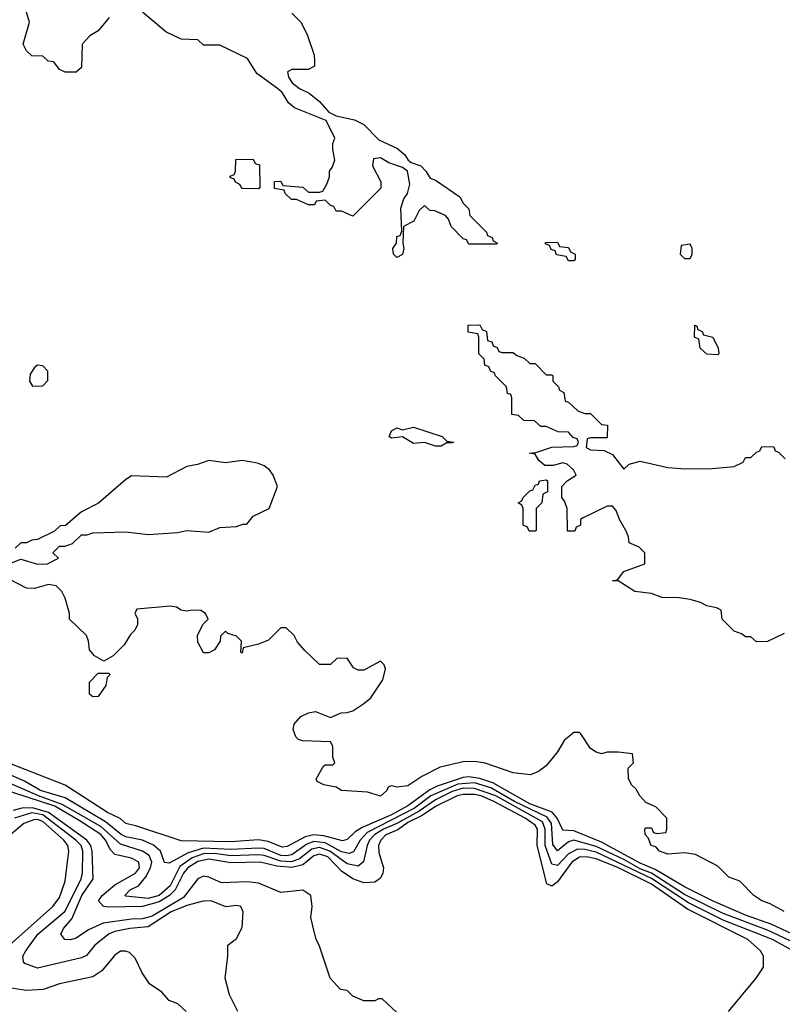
# Model space of a CAD drawing. Header units: inches. Extents: x 2348352 to 2479776, y 460422 to 613655.
# Tile 121 of 256: x 2354266 to 2357023, y 534556 to 538118. Entities that reach past the tile are written whole.
import ezdxf

# ---------------------------------------------------------------- set-up
doc = ezdxf.new("R2010")
doc.units = ezdxf.units.IN
doc.header["$MEASUREMENT"] = 0
doc.layers.add('C3553', color=7, linetype='Continuous')

msp = doc.modelspace()

# ---------------------------------------------------------------- linework, layer by layer
at = {"layer": 'C3553', "color": 4}
for points, elevation in [([(2354590, 538126), (2354550, 538078), (2354519.6, 538060.4), (2354492, 538030), (2354490, 537946), (2354470, 537928.7), (2354430, 537928.7), (2354410, 537938), (2354390, 537966), (2354368.4, 537968.4), (2354350, 537986), (2354310, 537988), (2354290, 538006), (2354278, 538030), (2354302, 538110), (2354290, 538146)], 52), ([(2355250, 538142), (2355282, 538110), (2355305.4, 538065.4), (2355331.3, 537990), (2355332, 537970), (2355332, 537950), (2355310, 537938), (2355250, 537938), (2355234, 537930), (2355238, 537910), (2355251.3, 537890), (2355278, 537870), (2355312.7, 537852.7), (2355350, 537822.8), (2355384, 537784), (2355410, 537770.7), (2355476.1, 537756.1), (2355510, 537738.8), (2355564, 537684), (2355632.5, 537652.5), (2355658.8, 537630), (2355670.6, 537610.6), (2355682, 537602), (2355716, 537590), (2355734.8, 537570), (2355750, 537544.7), (2355770, 537538), (2355856.9, 537476.9), (2355870, 537454), (2355890, 537434), (2355894, 537410), (2355954, 537350), (2355958, 537338), (2355974, 537330), (2355978, 537318), (2355994, 537310), (2355990, 537306), (2355890, 537306), (2355882, 537322), (2355870, 537326), (2355826, 537370), (2355816.4, 537396.4), (2355806, 537410), (2355767.3, 537427.3), (2355748.4, 537428.4), (2355730, 537446), (2355710, 537428), (2355690.6, 537389.4), (2355654, 537370), (2355651, 537310), (2355654.8, 537290), (2355650.7, 537269.3), (2355630, 537258), (2355618, 537270), (2355615.3, 537290), (2355628.7, 537310), (2355630, 537334), (2355642, 537338), (2355647.3, 537352.7), (2355643.7, 537436.3), (2355655.3, 537470), (2355668.7, 537490), (2355677.2, 537522.8), (2355668.7, 537570), (2355650, 537584), (2355600.9, 537600.9), (2355570, 537618), (2355544.7, 537615.3), (2355542, 537590), (2355571.6, 537531.6), (2355571.6, 537508.4), (2355470, 537408), (2355430, 537426), (2355410, 537426), (2355402, 537442), (2355390, 537446), (2355370, 537466), (2355338, 537462), (2355331.6, 537448.4), (2355310, 537448), (2355267.3, 537467.3), (2355248.4, 537468.4), (2355226, 537490), (2355222, 537502), (2355187.3, 537507.3), (2355187.3, 537532.7), (2355210, 537534), (2355218, 537518), (2355290, 537512), (2355310, 537494), (2355350, 537494), (2355362, 537498), (2355376.4, 537523.6), (2355386, 537550), (2355386, 537570), (2355396.4, 537583.6), (2355406, 537610), (2355398, 537650), (2355398, 537670), (2355406, 537690), (2355373.6, 537753.6), (2355259.3, 537799.3), (2355238, 537818), (2355214.6, 537854.6), (2355198, 537870), (2355123.7, 537923.7), (2355090, 537978), (2354990, 538026), (2354930, 538026), (2354910, 538046), (2354850, 538048), (2354794.6, 538074.6), (2354710, 538146)], 52), ([(2357030, 535898), (2356970, 535868.7), (2356930, 535868), (2356910, 535886), (2356890, 535886), (2356876.4, 535896.4), (2356850, 535906), (2356806, 535950), (2356802, 535982), (2356786, 535990), (2356750, 535998), (2356728, 536010), (2356690, 536020.9), (2356650, 536026.6), (2356587.3, 536027.3), (2356550, 536042.7), (2356490, 536049.4), (2356430, 536088.7), (2356410, 536088.7), (2356428, 536092), (2356450, 536122), (2356526, 536150), (2356526, 536190), (2356506, 536210), (2356470, 536226), (2356467.3, 536247.3), (2356458, 536270), (2356435.3, 536310), (2356423.1, 536343.1), (2356410, 536358), (2356390, 536358), (2356303.6, 536316.4), (2356294, 536310), (2356294, 536290), (2356278, 536282), (2356272.7, 536267.3), (2356247.3, 536267.3), (2356246, 536350), (2356236.4, 536376.4), (2356226, 536390), (2356226, 536430), (2356246, 536450), (2356278, 536470), (2356268, 536490), (2356246, 536510), (2356230, 536515.3), (2356194.4, 536505.6), (2356165.2, 536505.2), (2356143.1, 536523.1), (2356130, 536546), (2356108, 536550), (2356132.7, 536552.7), (2356190, 536572), (2356270, 536574), (2356282, 536578), (2356286, 536590), (2356282, 536602), (2356267.3, 536607.3), (2356250, 536626), (2356212.7, 536627.3), (2356170, 536646), (2356150, 536646), (2356127.3, 536667.3), (2356088.4, 536668.4), (2356070, 536686), (2356046, 536690), (2356046, 536750), (2356042, 536762), (2356030, 536766), (2356026, 536790), (2355986, 536830), (2355982, 536842), (2355970, 536846), (2355962, 536862), (2355948.4, 536868.4), (2355946, 536890), (2355926, 536910), (2355926, 536970), (2355922, 536982), (2355887.3, 536987.3), (2355887.3, 537012.7), (2355930, 537014), (2355938, 536998), (2355954, 536990), (2355958, 536958), (2355972.7, 536952.7), (2355978, 536938), (2355992.7, 536932.7), (2355998, 536918), (2356010, 536914), (2356050, 536914), (2356063.6, 536903.6), (2356090, 536894), (2356110, 536874), (2356130, 536874), (2356170, 536834), (2356190, 536834), (2356194, 536830), (2356194, 536810), (2356214, 536790), (2356218, 536778), (2356234, 536770), (2356238, 536738), (2356250, 536734), (2356283.6, 536703.6), (2356310, 536694), (2356330, 536694), (2356370, 536654), (2356391.1, 536651.1), (2356390, 536606), (2356330, 536606), (2356318, 536602), (2356314, 536570), (2356330, 536562), (2356379.6, 536559.6), (2356410, 536544.7), (2356450, 536492), (2356469.3, 536510.7), (2356510, 536520.7), (2356610, 536498.8), (2356673.7, 536493.7), (2356770, 536494), (2356850, 536502), (2356882, 536518), (2356890, 536534), (2356910, 536534), (2356930, 536554), (2356942, 536558), (2356950, 536574), (2356992.7, 536572.7), (2356998, 536558), (2357010, 536554), (2357034, 536530)], 52), ([(2354230, 536151.3), (2354270, 536166), (2354330, 536148), (2354366, 536150), (2354406, 536170), (2354386, 536190), (2354410, 536214), (2354430, 536214), (2354456.4, 536223.6), (2354490, 536254), (2354510, 536254), (2354530, 536262), (2354650, 536266), (2354730, 536256), (2354836.5, 536263.5), (2354870, 536270.8), (2354950, 536264.7), (2354990, 536281), (2355050, 536284.7), (2355072.7, 536292.7), (2355087.3, 536292.7), (2355110, 536322), (2355168, 536350), (2355198, 536430), (2355182, 536470), (2355168.7, 536490), (2355150, 536504), (2355126.4, 536513.6), (2355070, 536524), (2355010, 536515.3), (2354950, 536524), (2354908.9, 536508.9), (2354870, 536502), (2354796.9, 536463.1), (2354670, 536468), (2354650, 536455.3), (2354550.9, 536369.1), (2354490, 536338), (2354431.6, 536288.4), (2354412.7, 536287.3), (2354391.6, 536268.4), (2354330, 536238), (2354310, 536235.3), (2354290, 536226), (2354270, 536226), (2354250, 536206)], 56), ([(2357030, 534891.3), (2356979.6, 534919.6), (2356949.3, 534930), (2356920.9, 534950), (2356870, 535001.2), (2356830, 535016), (2356790, 535055.3), (2356710, 535098), (2356670, 535104), (2356610, 535099.3), (2356579, 535110), (2356565.6, 535125.6), (2356549, 535130), (2356538, 535158), (2356528, 535170), (2356526, 535190), (2356530, 535194), (2356550, 535194), (2356558, 535178), (2356570, 535174), (2356602, 535178), (2356606, 535190), (2356606, 535230), (2356566, 535270), (2356530, 535286), (2356508, 535310), (2356494.6, 535334.6), (2356478, 535350), (2356467.3, 535372.7), (2356466, 535410), (2356486, 535430), (2356482, 535462), (2356430, 535468), (2356390, 535468), (2356370, 535462), (2356350, 535468.7), (2356330, 535482), (2356295.1, 535535.1), (2356290, 535539), (2356270, 535539), (2356234.8, 535510), (2356210, 535469), (2356170, 535419), (2356141.4, 535398.6), (2356113.4, 535386.6), (2356050, 535393.6), (2355948.9, 535428.9), (2355910, 535434.7), (2355870, 535432.8), (2355786.4, 535413.6), (2355720.2, 535379.8), (2355670, 535346.3), (2355630, 535341.2), (2355610, 535346), (2355598, 535342), (2355594, 535330), (2355570, 535309.3), (2355524, 535324), (2355430, 535329.2), (2355410, 535342), (2355366, 535350), (2355342, 535362), (2355338, 535370), (2355363.1, 535416.9), (2355370, 535422), (2355398, 535422), (2355406, 535430), (2355398, 535450), (2355398, 535490), (2355390, 535506), (2355290, 535508.7), (2355274.6, 535514.6), (2355264, 535524), (2355255.3, 535550), (2355258, 535570), (2355282.7, 535597.3), (2355310, 535611), (2355335.3, 535615.3), (2355390, 535594), (2355428.9, 535611.1), (2355450, 535611.3), (2355470, 535618), (2355510, 535644.7), (2355535.1, 535664.9), (2355579, 535730), (2355589, 535770), (2355584, 535784), (2355570, 535798), (2355510, 535765.2), (2355490, 535765.2), (2355473.2, 535773.2), (2355450, 535808), (2355412.7, 535807.3), (2355390, 535786), (2355350, 535786), (2355296.4, 535836.4), (2355270, 535866), (2355258, 535890), (2355230, 535918), (2355210, 535918), (2355166, 535874), (2355130, 535859), (2355074, 535846), (2355070, 535826), (2355066, 535830), (2355068, 535870), (2355050, 535888), (2355018, 535898), (2355010, 535906), (2354992, 535888), (2354991.3, 535870), (2354970, 535838), (2354950, 535828), (2354930, 535828), (2354910, 535866), (2354908.7, 535890), (2354928, 535930), (2354948, 535950), (2354938, 535970), (2354920.4, 535980.4), (2354890, 535982), (2354870, 535978), (2354850, 535982), (2354832.7, 535992.7), (2354810, 535996), (2354690, 535986), (2354682, 535970), (2354691.6, 535951.6), (2354692, 535930), (2354682, 535910), (2354666.4, 535893.6), (2354643.6, 535856.4), (2354603.6, 535816.4), (2354570, 535798), (2354536.4, 535816.4), (2354518, 535838), (2354515.3, 535870), (2354508, 535890), (2354446, 535950), (2354446, 535970), (2354430, 536026), (2354418, 536050), (2354398, 536070), (2354370, 536075.1), (2354319.1, 536060.9), (2354290, 536061.2), (2354230, 536093.2)], 56), ([(2357090, 534767), (2356970, 534824.7), (2356810, 534884.4), (2356670, 534953.7), (2356550, 535029.9), (2356510, 535045.8), (2356450, 535079.9), (2356350, 535127.3), (2356270, 535149.8), (2356250, 535143.9), (2356210, 535111.6), (2356194.1, 535134.1), (2356188.6, 535210), (2356173.5, 535233.5), (2356054.6, 535290), (2355970, 535338.9), (2355910, 535356.9), (2355850, 535352.8), (2355752.3, 535310), (2355693.8, 535266.2), (2355522.3, 535177.7), (2355497.1, 535150), (2355472.4, 535107.6), (2355457.8, 535102.2), (2355430, 535107.7), (2355370, 535140.2), (2355330, 535144.7), (2355304.3, 535135.7), (2355250, 535096.8), (2355230, 535092.6), (2355210, 535094.4), (2355150, 535119.2), (2355130, 535121.5), (2355030, 535115.9), (2354930, 535121), (2354875.7, 535104.3), (2354806.8, 535066.8), (2354790, 535068.7), (2354775.4, 535110), (2354750, 535132), (2354710, 535149.8), (2354650, 535162.3), (2354633.3, 535170), (2354576.6, 535216.6), (2354430, 535302.9), (2354341.1, 535330), (2354282.8, 535362.8), (2354210, 535395.9)], 68), ([(2357110, 534786.3), (2356985.1, 534845.1), (2356890, 534878.8), (2356771.3, 534930), (2356670, 534981), (2356563.7, 535043.7), (2356510, 535067.1), (2356370, 535142.8), (2356270, 535183.2), (2356230, 535186.6), (2356209.1, 535230), (2356191, 535251), (2356110, 535281.7), (2355976.8, 535356.8), (2355930, 535373.3), (2355890, 535379.3), (2355870, 535376.9), (2355774.9, 535345.1), (2355748.6, 535331.4), (2355670, 535274.2), (2355610, 535241.8), (2355504.2, 535195.8), (2355479.5, 535180.5), (2355450, 535152.3), (2355432.7, 535147.3), (2355365.5, 535165.5), (2355330, 535169.2), (2355297.8, 535162.2), (2355233.6, 535126.4), (2355215.6, 535124.4), (2355165, 535145), (2355130, 535150.8), (2355030, 535143.4), (2354850, 535147), (2354690, 535201.1), (2354650, 535209.7), (2354628.7, 535228.7), (2354582.9, 535250), (2354430, 535348.4), (2354230, 535427.3)], 64), ([(2357169, 534690), (2356987.8, 534790), (2356810, 534860.7), (2356683.7, 534923.7), (2356550, 535011.3), (2356350, 535106.1), (2356310, 535116.2), (2356283, 535117), (2356250, 535100.7), (2356210, 535058), (2356190, 535063), (2356166, 535130), (2356166.6, 535190), (2356156, 535216), (2355987.7, 535310), (2355910, 535336.9), (2355870, 535337.7), (2355830, 535325.4), (2355770, 535296.4), (2355710, 535255.2), (2355630.1, 535209.9), (2355581.8, 535190), (2355550.2, 535170), (2355531.2, 535150), (2355522, 535130), (2355509, 535071), (2355490, 535056.3), (2355450, 535064.8), (2355387.8, 535110), (2355350, 535123.4), (2355322.4, 535117.6), (2355277.6, 535082.4), (2355248.5, 535071.5), (2355210, 535073.4), (2355150, 535094.1), (2355130, 535096.5), (2355030, 535093.2), (2354970, 535101.8), (2354930, 535099.9), (2354890, 535086.4), (2354845.3, 535054.7), (2354810, 534984.5), (2354770, 534949.3), (2354730, 534939.3), (2354650, 534947.8), (2354646, 534950), (2354665.2, 534970), (2354695.4, 534984.6), (2354722.6, 535017.4), (2354739.4, 535050), (2354744.1, 535070), (2354734.5, 535094.5), (2354710, 535109.8), (2354630, 535135.3), (2354558.8, 535198.8), (2354419.4, 535279.4), (2354334.5, 535310), (2354210, 535364.5)], 72), ([(2356828.7, 534530), (2356928.7, 534650), (2356955.3, 534690), (2356955.3, 534730), (2356945.2, 534750), (2356898.4, 534790), (2356680.7, 534900.7), (2356550, 534990.4), (2356430.9, 535050), (2356350, 535082.4), (2356315.3, 535090), (2356290, 535088.6), (2356262, 535070), (2356210, 534999.6), (2356190, 534983.7), (2356171.6, 534991.6), (2356136.8, 535130), (2356138.2, 535190), (2356130, 535204), (2356094, 535230), (2355980.4, 535290), (2355934.3, 535310), (2355910, 535315.4), (2355870, 535315.3), (2355847.4, 535310), (2355770, 535271.7), (2355721, 535239), (2355670, 535213.8), (2355632.8, 535187.2), (2355590, 535168.6), (2355571.4, 535150), (2355563.6, 535130), (2355565.1, 535105.1), (2355582, 535050), (2355579.6, 535030), (2355570, 535012), (2355550, 534997.6), (2355510, 534995.8), (2355470, 535009.7), (2355430, 535037.3), (2355379.8, 535090), (2355350, 535099.1), (2355330, 535092.9), (2355290, 535061), (2355250, 535050.4), (2355195.3, 535055.3), (2355135.3, 535070), (2355030, 535068.4), (2354950, 535081.6), (2354910, 535072.7), (2354873.7, 535050), (2354858, 535030), (2354828.1, 534970), (2354807.1, 534950), (2354770, 534926.9), (2354710, 534909.4), (2354587.2, 534907.2), (2354569.4, 534910), (2354551.3, 534930), (2354564.2, 534950), (2354610, 534988), (2354684.7, 535030), (2354699.7, 535050), (2354696.3, 535070), (2354670, 535085.1), (2354610, 535098.3), (2354594.5, 535114.6), (2354576.5, 535150), (2354558.9, 535170), (2354481.6, 535221.6), (2354392.5, 535272.5), (2354196.5, 535336.5)], 76), ([(2355630, 534526), (2355576.4, 534576.4), (2355563.6, 534576.4), (2355550, 534568), (2355510, 534568), (2355470, 534586), (2355450, 534606), (2355426, 534610), (2355388.7, 534650), (2355348.7, 534770), (2355338, 534790), (2355324.7, 534844.7), (2355319, 534870), (2355324, 534910), (2355319, 534950), (2355290, 534969.2), (2355210, 534960.9), (2355130, 534994), (2355090, 534999.7), (2354996, 534996), (2354950, 535016.4), (2354930, 535019.2), (2354910, 535009.7), (2354858.1, 534941.9), (2354744.6, 534875.4), (2354710, 534865), (2354670, 534864.1), (2354567.3, 534850), (2354515.1, 534824.9), (2354470, 534795.6), (2354450, 534789.6), (2354428.7, 534790), (2354415.1, 534810), (2354424.2, 534830), (2354454.5, 534865.5), (2354490.4, 534949.6), (2354531.8, 535010), (2354528.2, 535110), (2354523.2, 535130), (2354508.8, 535150), (2354370, 535249.9), (2354312.7, 535267.3), (2354273.8, 535266.2), (2354242.2, 535257.8)], 84), ([(2354229.7, 534770.3), (2354386, 534910), (2354410, 534942), (2354430, 535002), (2354444.2, 535110), (2354439.7, 535130), (2354425.7, 535150), (2354350, 535217), (2354330, 535224.1), (2354316.9, 535223.1), (2354280.4, 535210), (2354210, 535149.6)], 92), ([(2355055.3, 534530), (2355024, 534590), (2355009, 534650), (2355019, 534730), (2355018, 534770), (2355050, 534794), (2355070, 534834), (2355074, 534890), (2355066, 534910), (2355050, 534913.2), (2355011.6, 534908.4), (2354958, 534930), (2354929.4, 534929.4), (2354870, 534912.9), (2354814, 534890), (2354730, 534836.5), (2354664.7, 534830), (2354610, 534819.8), (2354590, 534811.1), (2354538, 534770), (2354507.3, 534732.7), (2354490, 534724.2), (2354330, 534687), (2354284.2, 534704.2), (2354279.3, 534710), (2354277, 534730), (2354287.6, 534750), (2354331.2, 534810), (2354430, 534893.4), (2354488.5, 535010), (2354492.9, 535030), (2354494.4, 535110), (2354487.7, 535130), (2354468.8, 535150), (2354350, 535241.9), (2354310, 535249.3), (2354247.2, 535230)], 88), ([(2354868, 534530), (2354838, 534558), (2354806, 534570), (2354780.4, 534600.4), (2354735.3, 534630), (2354708.7, 534670), (2354683.1, 534723.1), (2354663.1, 534743.1), (2354650, 534748.7), (2354630, 534748.7), (2354610, 534734), (2354562.6, 534677.4), (2354530, 534655.6), (2354410.3, 534629.7), (2354350.3, 534609.7), (2354290, 534605.4), (2354210, 534617.6)], 92)]:
    msp.add_lwpolyline(points, dxfattribs=dict(at, elevation=elevation))
for points, elevation in [([(2355130, 537506), (2355070, 537508), (2355062, 537522), (2355046, 537530), (2355042, 537542), (2355027.3, 537547.3), (2355027.3, 537552.7), (2355042, 537558), (2355046, 537570), (2355047.3, 537612.7), (2355110, 537614), (2355118, 537598), (2355132.7, 537592.7), (2355134, 537510)], 52), ([(2356250, 537246), (2356242, 537262), (2356207.3, 537267.3), (2356202, 537282), (2356187.3, 537287.3), (2356182, 537302), (2356167.3, 537307.3), (2356167.3, 537312.7), (2356210, 537314), (2356218, 537298), (2356250, 537294), (2356258, 537278), (2356274, 537270), (2356274, 537250), (2356270, 537246)], 52), ([(2356690, 537306), (2356658, 537302), (2356654, 537270), (2356670, 537254), (2356690, 537254), (2356698, 537270), (2356698, 537290)], 56), ([(2356790, 536906), (2356750, 536908), (2356726, 536930), (2356722, 536962), (2356706, 536970), (2356707.3, 537012.7), (2356714, 537010), (2356718, 536998), (2356734, 536990), (2356738, 536978), (2356772, 536970), (2356792, 536930), (2356794, 536910)], 52), ([(2354330, 536868), (2354319.6, 536860.4), (2354303.6, 536836.4), (2354302, 536810), (2354312.7, 536792.7), (2354350, 536794), (2354367.3, 536812.7), (2354367.3, 536847.3), (2354350, 536866)], 56), ([(2355770, 536575.3), (2355730, 536589), (2355690, 536585.2), (2355650, 536609), (2355610, 536604), (2355602, 536610), (2355610, 536631.3), (2355630, 536642), (2355650, 536634), (2355690, 536644.7), (2355794, 536610), (2355810, 536594), (2355834, 536590), (2355830, 536588), (2355810, 536588), (2355790, 536575.3)], 52), ([(2356130, 536268), (2356108.4, 536268.4), (2356102, 536282), (2356086, 536290), (2356086, 536350), (2356082, 536362), (2356068, 536370), (2356082, 536378), (2356086, 536390), (2356110, 536414), (2356122, 536418), (2356130, 536434), (2356142, 536438), (2356146, 536450), (2356170, 536454), (2356174, 536450), (2356174, 536410), (2356158, 536402), (2356154, 536370), (2356134, 536350), (2356134, 536270)], 52), ([(2354530, 535668.7), (2354518, 535678), (2354518, 535722), (2354550, 535754), (2354590, 535754), (2354591.6, 535748.4), (2354582, 535738), (2354578, 535710), (2354550, 535669.2)], 56)]:
    msp.add_lwpolyline(points, close=True, dxfattribs=dict(at, elevation=elevation))

doc.saveas('drawing.dxf')
